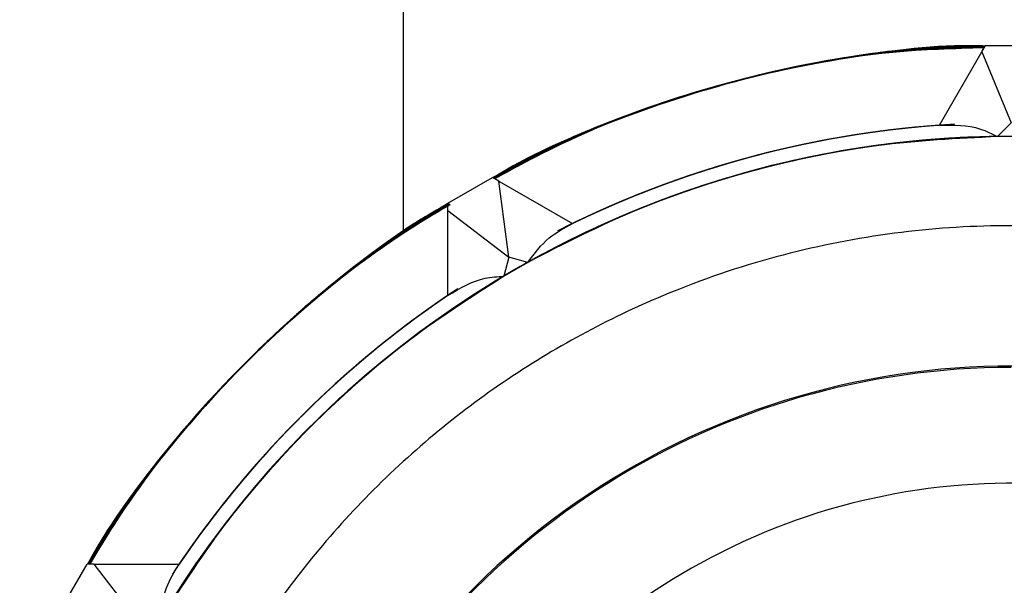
# Model space of a CAD drawing. Header units: millimetres. Extents: x 0 to 841, y 0 to 594.
# Tile 46 of 256: x 104.188 to 105.717, y 553.351 to 554.229. Entities that reach past the tile are written whole.
import ezdxf

# ---------------------------------------------------------------- set-up
doc = ezdxf.new("R2010")
doc.units = ezdxf.units.MM
doc.layers.add('TRAIT-FORT', color=4, linetype='Continuous', lineweight=25)

msp = doc.modelspace()

# ---------------------------------------------------------------- linework, layer by layer
at = {"layer": 'TRAIT-FORT', "color": 4, "linetype": 'Continuous', "lineweight": 25}
for p, q in [((104.7839, 554.2678), (104.7839, 553.8987)), ((105.6823, 554.1792), (105.6879, 554.189)), ((105.6879, 554.189), (105.7679, 554.189)), ((105.6163, 554.065), (105.6823, 554.1792)), ((105.6823, 554.1792), (105.7279, 554.069)), ((105.7279, 554.069), (105.7063, 554.0474)), ((104.8533, 553.9439), (104.9225, 553.9839)), ((104.9323, 553.9783), (104.9225, 553.9839)), ((104.9479, 553.86), (104.9323, 553.9783)), ((104.9323, 553.9783), (105.0466, 553.9123)), ((104.8533, 553.9326), (104.8533, 553.9439)), ((104.8533, 553.9326), (104.9479, 553.86)), ((104.8533, 553.8007), (104.8533, 553.9326)), ((104.9479, 553.86), (104.94, 553.8305)), ((104.9774, 553.8521), (104.9479, 553.86)), ((104.253, 553.3144), (104.293, 553.3836)), ((104.3043, 553.3836), (104.293, 553.3836)), ((104.3769, 553.289), (104.3043, 553.3836)), ((104.3043, 553.3836), (104.4362, 553.3836))]:
    msp.add_line(p, q, dxfattribs=at)
for centre, radius, start, end in [((105.7279, 552.5089), 1.6801, 91.3747, 118.6253), ((105.7279, 552.5089), 1.5601, 94.1023, 116.8502), ((105.7279, 552.5089), 1.5601, 94.1025, 116.8147), ((105.7279, 552.5091), 1.5599, 94.1012, 116.5966), ((105.7279, 552.509), 1.56, 94.1017, 116.3686), ((105.7279, 552.509), 1.56, 93.49, 116.1105), ((105.7279, 552.5089), 1.5601, 94.1023, 116.0323), ((105.7279, 552.5091), 1.5599, 94.1011, 116.0342), ((105.7279, 552.509), 1.56, 94.1017, 116.0276), ((105.7279, 552.5091), 1.5599, 94.101, 116.0247), ((105.7279, 552.509), 1.56, 94.1016, 116.0158), ((105.7279, 552.509), 1.56, 94.1017, 116.0118), ((105.7279, 552.5089), 1.5601, 94.1025, 116.0035), ((105.7279, 552.509), 1.56, 93.2397, 116.0003), ((105.7279, 552.5091), 1.5599, 94.1012, 115.994), ((105.7279, 552.509), 1.56, 93.4346, 115.7348), ((105.7279, 552.5091), 1.56, 93.4093, 115.735), ((105.7279, 552.5091), 1.5599, 93.5867, 115.7357), ((105.7279, 552.5091), 1.56, 93.7509, 115.7349), ((105.7278, 552.5093), 1.5597, 93.8076, 115.7364), ((105.7279, 552.5092), 1.5598, 94.1007, 115.736), ((105.7279, 552.509), 1.56, 94.1017, 115.735), ((105.7279, 552.5091), 1.5599, 94.1016, 115.7351), ((105.7279, 552.509), 1.5386, 30.4796, 269.1961), ((105.7279, 552.509), 1.5386, 30.4796, 239.196), ((105.7279, 552.509), 1.5386, 30.4796, 209.196), ((105.7279, 552.509), 1.5386, 60.804, 279.1019), ((105.7279, 552.509), 1.5386, 30.8039, 279.1019), ((105.7279, 552.509), 1.5386, 30.4796, 279.1019), ((105.7279, 552.509), 1.5386, 90.8039, 279.1019), ((105.7279, 552.509), 1.5386, 30.4797, 179.1959), ((105.7279, 552.509), 1.5386, 30.4795, 149.1962), ((105.7279, 552.509), 1.5386, 30.4798, 119.1958), ((105.7279, 552.509), 1.68, 121.374, 148.6262), ((105.7279, 552.509), 1.5386, 120.8039, 279.1019), ((105.7279, 552.509), 1.56, 124.102, 146.5958), ((105.728, 552.509), 1.5601, 124.1024, 146.3676), ((105.7279, 552.509), 1.56, 123.417, 145.8982), ((105.7278, 552.5091), 1.5599, 123.4888, 145.8986), ((105.728, 552.5089), 1.5601, 123.5884, 145.8976), ((105.7279, 552.509), 1.56, 123.7512, 145.8982), ((105.7279, 552.509), 1.56, 124.1019, 145.8982), ((105.7279, 552.509), 1.56, 124.1019, 145.8982), ((105.7279, 552.509), 1.56, 124.1023, 145.8978), ((105.7279, 552.509), 1.56, 124.1023, 145.8977), ((105.7279, 552.509), 1.56, 124.1022, 145.8979), ((105.728, 552.509), 1.5601, 124.1025, 145.8976), ((105.7279, 552.509), 1.56, 124.1021, 145.8979), ((105.7278, 552.5091), 1.5599, 124.1015, 145.8986), ((105.7279, 552.509), 1.56, 124.1019, 145.8982), ((105.7279, 552.509), 1.56, 124.1021, 145.898), ((105.7279, 552.509), 1.56, 124.1017, 145.8984), ((105.7279, 552.509), 1.56, 124.1019, 145.8982), ((105.7279, 552.5091), 1.5599, 124.1015, 145.8986), ((105.7279, 552.509), 1.182, 41.3185, 179.9999), ((105.7279, 552.509), 1.18, 89.9999, 281.9034), ((105.7279, 552.509), 1, 51.2981, 179.9997)]:
    msp.add_arc(centre, radius, start, end, dxfattribs=at)
for points, knots in [([(105.6876, 554.1885), (105.6196, 554.1845), (105.4815, 554.1764), (105.2755, 554.1311), (105.0872, 554.0671), (104.973, 554.0091), (104.923, 553.9837)], [0, 0, 0, 0, 0.255547, 0.518956, 0.789722, 1, 1, 1, 1]), ([(105.6838, 554.1882), (105.6821, 554.1882), (105.624, 554.1895), (105.4941, 554.1748), (105.2989, 554.1381), (105.1015, 554.0735), (104.9813, 554.0125), (104.9236, 553.9833)], [0, 0, 0, 0, 0.006484, 0.219225, 0.491411, 0.756231, 1, 1, 1, 1]), ([(105.687, 554.1874), (105.6259, 554.1844), (105.4947, 554.178), (105.2947, 554.1369), (105.1068, 554.0725), (104.9827, 554.0187), (104.9292, 553.9864), (104.9239, 553.9832)], [0, 0, 0, 0, 0.229767, 0.493579, 0.764754, 0.976658, 1, 1, 1, 1]), ([(105.687, 554.1874), (105.6574, 554.1867), (105.5702, 554.1844), (105.4266, 554.1644), (105.2582, 554.1255), (105.0956, 554.0675), (104.9837, 554.0193), (104.9292, 553.9864), (104.9239, 553.9832)], [0, 0, 0, 0, 0.111405, 0.327725, 0.54407, 0.760388, 0.976734, 1, 1, 1, 1]), ([(105.6871, 554.1877), (105.6809, 554.1878), (105.6184, 554.189), (105.4841, 554.1736), (105.2892, 554.1354), (105.0954, 554.071), (104.9786, 554.0109), (104.9242, 553.983)], [0, 0, 0, 0, 0.0233183, 0.2352481, 0.5063982, 0.7702101, 1, 1, 1, 1]), ([(105.6867, 554.1869), (105.6291, 554.1844), (105.5013, 554.1788), (105.3044, 554.1394), (105.1161, 554.0764), (104.9889, 554.0216), (104.9324, 553.9878), (104.9242, 553.983)], [0, 0, 0, 0, 0.216914, 0.480894, 0.752241, 0.964277, 1, 1, 1, 1]), ([(105.6864, 554.1864), (105.6603, 554.1862), (105.5767, 554.1856), (105.4365, 554.1659), (105.2679, 554.1283), (105.1049, 554.0713), (104.9899, 554.0222), (104.9324, 553.9878), (104.9242, 553.983)], [0, 0, 0, 0, 0.098096, 0.314644, 0.53122, 0.747768, 0.964343, 1, 1, 1, 1]), ([(105.6864, 554.1865), (105.6637, 554.1864), (105.5834, 554.1862), (105.4465, 554.1676), (105.2776, 554.131), (105.1142, 554.0751), (104.996, 554.0251), (104.9355, 553.9893), (104.9245, 553.9828)], [0, 0, 0, 0, 0.0855368, 0.302121, 0.5187336, 0.7353165, 0.9519285, 1, 1, 1, 1]), ([(105.6864, 554.1865), (105.6323, 554.1844), (105.5079, 554.1797), (105.3142, 554.1418), (105.1254, 554.0801), (104.995, 554.0245), (104.9355, 553.9893), (104.9245, 553.9828)], [0, 0, 0, 0, 0.2040879, 0.4682041, 0.7396988, 0.9518529, 1, 1, 1, 1]), ([(105.6869, 554.1873), (105.6775, 554.1875), (105.6116, 554.1885), (105.4741, 554.1723), (105.2795, 554.1327), (105.0892, 554.0684), (104.9758, 554.0094), (104.9247, 553.9827)], [0, 0, 0, 0, 0.0356965, 0.2477612, 0.5190851, 0.7830647, 1, 1, 1, 1]), ([(105.6865, 554.1866), (105.6671, 554.1866), (105.5902, 554.1868), (105.4564, 554.1692), (105.2874, 554.1337), (105.1236, 554.0788), (105.0022, 554.028), (104.9386, 553.9908), (104.9248, 553.9826)], [0, 0, 0, 0, 0.073012, 0.289615, 0.506246, 0.72285, 0.93948, 1, 1, 1, 1]), ([(105.6862, 554.1861), (105.6355, 554.1845), (105.5146, 554.1805), (105.3241, 554.1442), (105.1348, 554.0838), (105.0011, 554.0274), (104.9387, 553.9908), (104.9248, 553.9826)], [0, 0, 0, 0, 0.191273, 0.455514, 0.727128, 0.939376, 1, 1, 1, 1]), ([(105.6866, 554.1868), (105.6705, 554.1869), (105.5969, 554.1874), (105.4664, 554.1707), (105.2971, 554.1363), (105.1329, 554.0825), (105.0083, 554.0309), (104.9417, 553.9923), (104.925, 553.9825)], [0, 0, 0, 0, 0.060522, 0.277125, 0.493755, 0.710359, 0.926987, 1, 1, 1, 1]), ([(105.6861, 554.1859), (105.6387, 554.1845), (105.5212, 554.1813), (105.3339, 554.1465), (105.1442, 554.0874), (105.0073, 554.0303), (104.9417, 553.9923), (104.925, 553.9825)], [0, 0, 0, 0, 0.178489, 0.442822, 0.714533, 0.926856, 1, 1, 1, 1]), ([(104.925, 553.9825), (104.9417, 553.9923), (105.0073, 554.0303), (105.1442, 554.0874), (105.3339, 554.1465), (105.5212, 554.1813), (105.6387, 554.1845), (105.6861, 554.1859)], [0, 0, 0, 0, 0.073144, 0.285467, 0.557178, 0.821511, 1, 1, 1, 1]), ([(105.6868, 554.187), (105.674, 554.1872), (105.6049, 554.1879), (105.4641, 554.1709), (105.2698, 554.1299), (105.0831, 554.0658), (104.973, 554.0078), (104.9251, 553.9825)], [0, 0, 0, 0, 0.048124, 0.260303, 0.531773, 0.795899, 1, 1, 1, 1]), ([(105.6868, 554.187), (105.674, 554.1872), (105.6037, 554.1879), (105.4763, 554.1721), (105.3069, 554.1389), (105.1424, 554.0861), (105.0144, 554.0337), (104.9448, 553.9938), (104.9251, 553.9825)], [0, 0, 0, 0, 0.048069, 0.264654, 0.481265, 0.697851, 0.914461, 1, 1, 1, 1]), ([(105.686, 554.1856), (105.642, 554.1847), (105.5278, 554.1821), (105.3437, 554.1487), (105.1537, 554.091), (105.0134, 554.0332), (104.9448, 553.9938), (104.9251, 553.9825)], [0, 0, 0, 0, 0.165733, 0.430134, 0.701912, 0.914288, 1, 1, 1, 1]), ([(105.6871, 554.1877), (105.681, 554.1878), (105.6173, 554.189), (105.4963, 554.1749), (105.3265, 554.1438), (105.1612, 554.0931), (105.0267, 554.0394), (104.9508, 553.9968), (104.9252, 553.9824)], [0, 0, 0, 0, 0.023284, 0.239777, 0.456299, 0.672793, 0.889314, 1, 1, 1, 1]), ([(105.6869, 554.1873), (105.6775, 554.1875), (105.6105, 554.1885), (105.4863, 554.1735), (105.3167, 554.1414), (105.1518, 554.0896), (105.0205, 554.0366), (104.9478, 553.9953), (104.9252, 553.9824)], [0, 0, 0, 0, 0.0356555, 0.2522036, 0.4687795, 0.6853267, 0.9019017, 1, 1, 1, 1]), ([(105.6858, 554.1853), (105.6473, 554.1848), (105.5387, 554.1834), (105.3612, 554.1526), (105.1586, 554.0931), (105.012, 554.0348), (104.9384, 553.9903), (104.9253, 553.9823)], [0, 0, 0, 0, 0.145058, 0.4093484, 0.6757297, 0.9420883, 1, 1, 1, 1]), ([(105.6866, 554.1868), (105.6705, 554.1869), (105.5981, 554.1874), (105.4541, 554.1694), (105.2601, 554.127), (105.0769, 554.0632), (104.9702, 554.0062), (104.9254, 553.9823)], [0, 0, 0, 0, 0.0606, 0.272873, 0.544464, 0.808702, 1, 1, 1, 1]), ([(105.6865, 554.1866), (105.6671, 554.1866), (105.5913, 554.1868), (105.4442, 554.1678), (105.2504, 554.1241), (105.0708, 554.0606), (104.9674, 554.0047), (104.9257, 553.9821)], [0, 0, 0, 0, 0.0731204, 0.2854692, 0.557155, 0.8214877, 1, 1, 1, 1]), ([(105.6858, 554.1854), (105.659, 554.1855), (105.5627, 554.186), (105.4006, 554.1602), (105.2053, 554.1094), (105.0466, 554.0494), (104.9575, 553.9998), (104.9257, 553.9821)], [0, 0, 0, 0, 0.101173, 0.362935, 0.615784, 0.862733, 1, 1, 1, 1]), ([(105.6859, 554.1855), (105.6502, 554.1851), (105.5451, 554.1839), (105.3714, 554.1548), (105.1695, 554.0971), (105.0195, 554.0382), (104.9423, 553.992), (104.9257, 553.9821)], [0, 0, 0, 0, 0.1345939, 0.3963121, 0.6606447, 0.9270693, 1, 1, 1, 1]), ([(105.6864, 554.1865), (105.6637, 554.1864), (105.5846, 554.1862), (105.4342, 554.1662), (105.2408, 554.1211), (105.0646, 554.058), (104.9645, 554.0031), (104.9259, 553.982)], [0, 0, 0, 0, 0.085684, 0.298088, 0.569845, 0.834246, 1, 1, 1, 1]), ([(105.6859, 554.1855), (105.6626, 554.1858), (105.5691, 554.1867), (105.4072, 554.1616), (105.2073, 554.1102), (105.0459, 554.0493), (104.9567, 553.9992), (104.9259, 553.982)], [0, 0, 0, 0, 0.088039, 0.352398, 0.614166, 0.867022, 1, 1, 1, 1]), ([(105.686, 554.1856), (105.6507, 554.1852), (105.5484, 554.184), (105.3781, 554.156), (105.1793, 554.1006), (105.0266, 554.0413), (104.9461, 553.9938), (104.926, 553.9819)], [0, 0, 0, 0, 0.132954, 0.385833, 0.647577, 0.911936, 1, 1, 1, 1]), ([(105.6861, 554.1858), (105.6667, 554.1861), (105.5768, 554.1875), (105.4175, 554.1635), (105.2138, 554.1125), (105.0488, 554.0509), (104.9572, 553.9994), (104.9261, 553.9819)], [0, 0, 0, 0, 0.072933, 0.339333, 0.603665, 0.865406, 1, 1, 1, 1]), ([(105.6861, 554.1858), (105.6497, 554.1853), (105.5478, 554.1837), (105.3804, 554.1563), (105.1858, 554.1027), (105.0325, 554.0439), (104.9493, 553.9954), (104.9262, 553.9818)], [0, 0, 0, 0, 0.137256, 0.384192, 0.637064, 0.898802, 1, 1, 1, 1]), ([(105.6863, 554.1863), (105.671, 554.1866), (105.585, 554.1883), (105.429, 554.1655), (105.2237, 554.1158), (105.0546, 554.0537), (104.9598, 554.0006), (104.9263, 553.9818)], [0, 0, 0, 0, 0.05789, 0.324272, 0.590629, 0.854918, 1, 1, 1, 1]), ([(105.6824, 554.1881), (105.6807, 554.1881), (105.6121, 554.1905), (105.4781, 554.1724), (105.2854, 554.1345), (105.1032, 554.0705), (104.9836, 554.0206), (104.9283, 553.9863), (104.9272, 553.9857)], [0, 0, 0, 0, 0.006461, 0.261324, 0.510236, 0.752765, 0.99527, 1, 1, 1, 1]), ([(105.6836, 554.1882), (105.6822, 554.1882), (105.617, 554.1902), (105.4882, 554.1737), (105.2984, 554.138), (105.1125, 554.0744), (104.9877, 554.0232), (104.9296, 553.987), (104.9284, 553.9862)], [0, 0, 0, 0, 0.005513, 0.24807, 0.490603, 0.739543, 0.994459, 1, 1, 1, 1]), ([(105.6819, 554.188), (105.6799, 554.1881), (105.6125, 554.1902), (105.4816, 554.1728), (105.2919, 554.1361), (105.1094, 554.0731), (104.9875, 554.0228), (104.9304, 553.9874), (104.9289, 553.9865)], [0, 0, 0, 0, 0.007603, 0.257257, 0.500511, 0.743742, 0.993394, 1, 1, 1, 1]), ([(105.6163, 554.065), (105.6382, 554.0654), (105.6699, 554.066), (105.6977, 554.0518), (105.7063, 554.0474)], [0, 0, 0, 0, 0.689981, 1, 1, 1, 1]), ([(107.053, 553.2894), (107.0223, 553.3385), (106.9574, 553.442), (106.8336, 553.5844), (106.6989, 553.7069), (106.5612, 553.8055), (106.4258, 553.8831), (106.2824, 553.9471), (106.132, 553.9963), (105.9775, 554.03), (105.8213, 554.0474), (105.6653, 554.0489), (105.4967, 554.0335), (105.3183, 553.9964), (105.136, 553.9334), (104.9661, 553.8501), (104.8076, 553.7469), (104.6601, 553.6225), (104.5369, 553.4883), (104.4373, 553.3513), (104.3587, 553.2166), (104.2937, 553.0736), (104.2435, 552.9236), (104.2087, 552.7692), (104.1902, 552.6132), (104.1876, 552.4573), (104.2018, 552.2885), (104.238, 552.11), (104.2985, 551.9266), (104.3563, 551.814), (104.3848, 551.7585)], [0, 0, 0, 0, 0.036165, 0.07631, 0.117575, 0.149818, 0.182065, 0.214987, 0.247914, 0.280836, 0.313763, 0.346006, 0.378253, 0.419514, 0.459659, 0.49861, 0.537556, 0.577701, 0.618965, 0.651208, 0.683456, 0.716378, 0.749305, 0.782227, 0.815154, 0.847396, 0.879644, 0.920904, 0.96105, 1, 1, 1, 1]), ([(106.4784, 553.8521), (106.423, 553.8806), (106.3103, 553.9384), (106.1269, 553.9989), (105.9484, 554.0351), (105.7797, 554.0493), (105.6237, 554.0467), (105.4677, 554.0282), (105.3134, 553.9935), (105.1634, 553.9432), (105.0204, 553.8782), (104.8856, 553.7996), (104.7486, 553.7), (104.6144, 553.5768), (104.49, 553.4293), (104.3868, 553.2708), (104.3035, 553.1009), (104.2405, 552.9186), (104.2034, 552.7402), (104.188, 552.5716), (104.1895, 552.4156), (104.2069, 552.2595), (104.2406, 552.1049), (104.2898, 551.9545), (104.3538, 551.8111), (104.4314, 551.6757), (104.53, 551.5381), (104.6523, 551.403), (104.7989, 551.2776), (104.9567, 551.1733), (105.126, 551.0888), (105.3079, 551.0245), (105.486, 550.9863), (105.6546, 550.9693), (105.8103, 550.9712), (105.9165, 550.9784), (105.9696, 550.9897), (105.9713, 550.99)], [0, 0, 0, 0, 0.0318821, 0.0647441, 0.098523, 0.1249169, 0.1513145, 0.1782646, 0.2052186, 0.2321687, 0.2591222, 0.2855164, 0.311914, 0.3456895, 0.378552, 0.4104372, 0.4423182, 0.4751813, 0.5089601, 0.5353542, 0.5617518, 0.5887018, 0.6156557, 0.6426053, 0.6695591, 0.6959535, 0.722351, 0.7561264, 0.7889891, 0.8208739, 0.8527555, 0.8856183, 0.9193971, 0.9457911, 0.9721887, 0.9991388, 1, 1, 1, 1]), ([(107.0537, 553.2894), (107.0207, 553.3414), (106.9532, 553.4477), (106.826, 553.5921), (106.6904, 553.7137), (106.552, 553.8113), (106.4162, 553.888), (106.2723, 553.951), (106.1216, 553.9991), (105.9668, 554.0317), (105.8105, 554.048), (105.6545, 554.0485), (105.486, 554.0319), (105.3079, 553.9935), (105.126, 553.9292), (104.9567, 553.8447), (104.7989, 553.7404), (104.6523, 553.615), (104.53, 553.4799), (104.4314, 553.3423), (104.3538, 553.2069), (104.2898, 553.0635), (104.2406, 552.9131), (104.2069, 552.7586), (104.1895, 552.6024), (104.188, 552.4464), (104.2034, 552.2778), (104.2405, 552.0994), (104.3035, 551.9171), (104.3868, 551.7472), (104.49, 551.5887), (104.6144, 551.4412), (104.7486, 551.318), (104.8856, 551.2184), (105.0203, 551.1398), (105.1634, 551.0748), (105.3134, 551.0245), (105.4677, 550.9899), (105.6237, 550.9711), (105.7795, 550.9697), (105.8958, 550.9758), (105.9588, 550.9892), (105.9713, 550.9918)], [0, 0, 0, 0, 0.0276673, 0.0565201, 0.0861779, 0.1093512, 0.1325283, 0.15619, 0.179855, 0.203517, 0.2271821, 0.2503557, 0.2735325, 0.3031871, 0.3320402, 0.3600345, 0.3880263, 0.4168796, 0.4465369, 0.4697103, 0.492887, 0.516549, 0.5402142, 0.5638759, 0.5875413, 0.6107152, 0.6338918, 0.6635463, 0.6923995, 0.7203937, 0.7483853, 0.7772385, 0.8068959, 0.8300698, 0.8532465, 0.8769084, 0.9005734, 0.9242353, 0.9479005, 0.9710741, 0.9942508, 1, 1, 1, 1]), ([(107.0516, 553.2894), (107.0401, 553.3097), (107.0033, 553.375), (106.9183, 553.4879), (106.7959, 553.6226), (106.6482, 553.7468), (106.4897, 553.8501), (106.3198, 553.9334), (106.1375, 553.9964), (105.9591, 554.0335), (105.7905, 554.0489), (105.6345, 554.0474), (105.4783, 554.03), (105.3238, 553.9963), (105.1734, 553.9471), (105.03, 553.8831), (104.8946, 553.8055), (104.757, 553.7069), (104.6219, 553.5846), (104.4965, 553.438), (104.3922, 553.2802), (104.3077, 553.1109), (104.2435, 552.929), (104.2051, 552.7509), (104.1885, 552.5824), (104.1889, 552.4264), (104.2052, 552.2701), (104.2378, 552.1153), (104.2859, 551.9646), (104.3489, 551.8207), (104.4256, 551.6849), (104.5232, 551.5465), (104.6446, 551.4106), (104.7903, 551.2842), (104.9474, 551.1787), (105.116, 551.0931), (105.2975, 551.0275), (105.4753, 550.988), (105.6438, 550.9698), (105.7995, 550.9705), (105.9093, 550.9777), (105.9661, 550.9895), (105.9713, 550.9905)], [0, 0, 0, 0, 0.010495, 0.033677, 0.063338, 0.092197, 0.120197, 0.148195, 0.177054, 0.206717, 0.229896, 0.253077, 0.276744, 0.300414, 0.324081, 0.347751, 0.37093, 0.394111, 0.423772, 0.452631, 0.480631, 0.508629, 0.537488, 0.567152, 0.59033, 0.613512, 0.637179, 0.660849, 0.684515, 0.708185, 0.731364, 0.754546, 0.784206, 0.813066, 0.841066, 0.869063, 0.897922, 0.927586, 0.950765, 0.973946, 0.997613, 1, 1, 1, 1]), ([(107.0494, 553.2969), (107.0156, 553.3493), (106.947, 553.4557), (106.8184, 553.5998), (106.682, 553.7204), (106.5429, 553.8171), (106.4065, 553.8928), (106.2621, 553.9548), (106.1111, 554.0019), (105.9561, 554.0333), (105.7997, 554.0485), (105.6437, 554.0479), (105.4753, 554.0301), (105.2975, 553.9905), (105.116, 553.9249), (104.9474, 553.8393), (104.7903, 553.7338), (104.6446, 553.6074), (104.5232, 553.4715), (104.4256, 553.3332), (104.3489, 553.1973), (104.2859, 553.0534), (104.2378, 552.9027), (104.2052, 552.7479), (104.1889, 552.5916), (104.1885, 552.4356), (104.2051, 552.2671), (104.2435, 552.089), (104.3077, 551.9071), (104.3922, 551.7378), (104.4965, 551.58), (104.6219, 551.4334), (104.757, 551.3111), (104.8946, 551.2125), (105.03, 551.1349), (105.1734, 551.0709), (105.3238, 551.0217), (105.4783, 550.9881), (105.6345, 550.9703), (105.7903, 550.9702), (105.903, 550.9766), (105.9623, 550.9894), (105.9713, 550.9914)], [0, 0, 0, 0, 0.0280291, 0.056919, 0.0866153, 0.1098191, 0.1330262, 0.1567189, 0.180415, 0.2041078, 0.2278038, 0.2510077, 0.2742148, 0.3039082, 0.3327988, 0.3608298, 0.3888582, 0.4177489, 0.4474452, 0.4706489, 0.4938561, 0.5175485, 0.5412449, 0.5649378, 0.5886334, 0.6118373, 0.6350444, 0.6647379, 0.6936284, 0.7216597, 0.7496878, 0.7785783, 0.8082745, 0.8314784, 0.8546854, 0.8783782, 0.9020741, 0.925767, 0.949463, 0.9726669, 0.995874, 1, 1, 1, 1]), ([(107.0517, 553.2894), (107.0421, 553.3067), (107.0074, 553.369), (106.9251, 553.4795), (106.8037, 553.6151), (106.6568, 553.7403), (106.4991, 553.8447), (106.3298, 553.9292), (106.1479, 553.9935), (105.9698, 554.0319), (105.8013, 554.0485), (105.6453, 554.048), (105.489, 554.0317), (105.3342, 553.9991), (105.1835, 553.951), (105.0396, 553.888), (104.9038, 553.8113), (104.7654, 553.7137), (104.6295, 553.5923), (104.5031, 553.4466), (104.3976, 553.2895), (104.312, 553.1209), (104.2464, 552.9394), (104.2068, 552.7616), (104.189, 552.5932), (104.1884, 552.4372), (104.2036, 552.2808), (104.2351, 552.1258), (104.2821, 551.9748), (104.3441, 551.8304), (104.4198, 551.694), (104.5165, 551.555), (104.6371, 551.4185), (104.7812, 551.2899), (104.8876, 551.2213), (104.94, 551.1875)], [0, 0, 0, 0, 0.010587, 0.038202, 0.073535, 0.107914, 0.141269, 0.17462, 0.208999, 0.244336, 0.271947, 0.299562, 0.327755, 0.355952, 0.384145, 0.412341, 0.439953, 0.467568, 0.502901, 0.537279, 0.570634, 0.603986, 0.638364, 0.673701, 0.701313, 0.728927, 0.75712, 0.785318, 0.81351, 0.841707, 0.869318, 0.896933, 0.932267, 0.966646, 1, 1, 1, 1]), ([(107.0516, 553.2894), (107.0387, 553.3121), (106.9996, 553.3804), (106.9199, 553.4854), (106.814, 553.6027), (106.6961, 553.7082), (106.569, 553.8005), (106.4341, 553.8789), (106.2799, 553.9488), (106.1064, 554.0046), (105.9167, 554.0399), (105.7279, 554.0514), (105.5391, 554.0399), (105.3494, 554.0046), (105.176, 553.9488), (105.0217, 553.8789), (104.8869, 553.8005), (104.7597, 553.7083), (104.6419, 553.6027), (104.5355, 553.4856), (104.4424, 553.3591), (104.363, 553.2248), (104.292, 553.071), (104.235, 552.898), (104.1984, 552.7086), (104.1856, 552.5198), (104.1957, 552.3309), (104.2297, 552.141), (104.2843, 551.9672), (104.3531, 551.8125), (104.4306, 551.677), (104.5219, 551.5492), (104.6267, 551.4307), (104.7429, 551.3235), (104.8688, 551.2295), (105.0026, 551.1492), (105.1558, 551.0771), (105.3285, 551.0192), (105.5176, 550.9799), (105.644, 550.9737), (105.7063, 550.9706)], [0, 0, 0, 0, 0.0122057, 0.0368552, 0.0615079, 0.086157, 0.1108098, 0.1349503, 0.1590944, 0.1899864, 0.2200436, 0.2492063, 0.278366, 0.3084232, 0.3393181, 0.3634589, 0.3876027, 0.412252, 0.4369046, 0.4615542, 0.4862068, 0.5103475, 0.5344916, 0.5653835, 0.5954405, 0.6246033, 0.6537628, 0.68382, 0.7147147, 0.7388556, 0.7629998, 0.7876488, 0.8123015, 0.8369507, 0.8616034, 0.885744, 0.909888, 0.9407802, 0.9708381, 1, 1, 1, 1]), ([(105.7063, 554.0474), (105.644, 554.0444), (105.5176, 554.0381), (105.3285, 553.9988), (105.1558, 553.941), (105.0026, 553.8688), (104.8688, 553.7886), (104.743, 553.6945), (104.6267, 553.5873), (104.5219, 553.4688), (104.4306, 553.341), (104.3531, 553.2056), (104.2843, 553.0508), (104.2297, 552.877), (104.1957, 552.6871), (104.1856, 552.4982), (104.1984, 552.3095), (104.235, 552.12), (104.292, 551.947), (104.363, 551.7932), (104.4424, 551.6589), (104.5355, 551.5324), (104.6419, 551.4154), (104.7597, 551.3098), (104.8868, 551.2175), (105.0217, 551.1391), (105.176, 551.0692), (105.3494, 551.0135), (105.5391, 550.9778), (105.7277, 550.9677), (105.8723, 550.9726), (105.9523, 550.9886), (105.9713, 550.9924)], [0, 0, 0, 0, 0.036959, 0.075054, 0.114211, 0.144807, 0.175409, 0.20665, 0.237896, 0.269137, 0.300382, 0.330979, 0.361581, 0.400734, 0.438829, 0.475791, 0.512749, 0.550844, 0.590002, 0.620598, 0.651199, 0.682441, 0.713687, 0.744928, 0.776174, 0.80677, 0.837371, 0.876525, 0.91462, 0.951582, 0.98854, 1, 1, 1, 1]), ([(107.0517, 553.2894), (107.0368, 553.3151), (106.9955, 553.3864), (106.9131, 553.4937), (106.8063, 553.6103), (106.6877, 553.715), (106.5599, 553.8064), (106.4245, 553.8838), (106.2697, 553.9526), (106.0959, 554.0072), (105.906, 554.0412), (105.7171, 554.0513), (105.5283, 554.0385), (105.3389, 554.0019), (105.1659, 553.9449), (105.0121, 553.8739), (104.8778, 553.7946), (104.7513, 553.7014), (104.6343, 553.595), (104.5287, 553.4772), (104.4364, 553.3501), (104.358, 553.2152), (104.2881, 553.061), (104.2323, 552.8875), (104.197, 552.6978), (104.1856, 552.509), (104.197, 552.3202), (104.2323, 552.1305), (104.2881, 551.9571), (104.358, 551.8028), (104.4364, 551.668), (104.5287, 551.5408), (104.6343, 551.423), (104.7513, 551.3166), (104.8778, 551.2235), (105.0121, 551.1441), (105.1659, 551.0731), (105.3389, 551.0162), (105.5284, 550.9792), (105.7169, 550.9676), (105.8651, 550.972), (105.9488, 550.9882), (105.9713, 550.9926)], [0, 0, 0, 0, 0.013338, 0.037004, 0.060672, 0.084338, 0.108006, 0.131183, 0.154363, 0.184022, 0.21288, 0.240878, 0.268874, 0.297731, 0.327393, 0.35057, 0.373751, 0.397416, 0.421084, 0.44475, 0.468418, 0.491595, 0.514776, 0.544435, 0.573292, 0.60129, 0.629286, 0.658143, 0.687805, 0.710982, 0.734163, 0.757828, 0.781496, 0.805162, 0.82883, 0.852008, 0.875188, 0.904847, 0.933704, 0.961703, 0.989698, 1, 1, 1, 1]), ([(107.0516, 553.2894), (107.0406, 553.309), (107.0037, 553.3745), (106.9266, 553.4769), (106.8217, 553.5951), (106.7045, 553.7014), (106.578, 553.7946), (106.4437, 553.8739), (106.2899, 553.9449), (106.1169, 554.0019), (105.9275, 554.0385), (105.7387, 554.0513), (105.5498, 554.0412), (105.3599, 554.0072), (105.1861, 553.9526), (105.0313, 553.8838), (104.8959, 553.8064), (104.7681, 553.715), (104.6496, 553.6102), (104.5424, 553.494), (104.4484, 553.3681), (104.3681, 553.2343), (104.296, 553.0811), (104.2381, 552.9084), (104.1988, 552.7193), (104.1926, 552.5929), (104.1895, 552.5306)], [0, 0, 0, 0, 0.016897, 0.056468, 0.096043, 0.135614, 0.175189, 0.213943, 0.252702, 0.302295, 0.350547, 0.397362, 0.444174, 0.492425, 0.542022, 0.580776, 0.619535, 0.659105, 0.698681, 0.738251, 0.777827, 0.816582, 0.85534, 0.904933, 0.953186, 1, 1, 1, 1]), ([(107.0519, 553.2894), (107.0441, 553.3036), (107.0114, 553.363), (106.9318, 553.471), (106.8114, 553.6075), (106.6654, 553.7338), (106.5084, 553.8393), (106.3398, 553.9249), (106.1583, 553.9905), (105.9805, 554.0301), (105.8121, 554.0479), (105.6561, 554.0485), (105.4997, 554.0333), (105.3447, 554.0019), (105.1937, 553.9548), (105.0493, 553.8928), (104.9129, 553.8171), (104.7739, 553.7204), (104.6374, 553.5998), (104.5088, 553.4557), (104.4402, 553.3493), (104.4064, 553.2969)], [0, 0, 0, 0, 0.01526, 0.063815, 0.125943, 0.186391, 0.24504, 0.303683, 0.36413, 0.426263, 0.474812, 0.523368, 0.572941, 0.62252, 0.672092, 0.721671, 0.770219, 0.818776, 0.880903, 0.941352, 1, 1, 1, 1]), ([(107.0524, 553.2894), (107.0239, 553.3355), (106.9616, 553.4362), (106.8411, 553.5766), (106.7073, 553.7001), (106.5702, 553.7996), (106.4355, 553.8782), (106.2924, 553.9432), (106.1425, 553.9935), (105.9881, 554.0282), (105.8321, 554.0467), (105.6762, 554.0493), (105.5074, 554.0352), (105.3289, 553.9989), (105.1455, 553.9384), (105.0328, 553.8806), (104.9774, 553.8521)], [0, 0, 0, 0, 0.0682, 0.149091, 0.232236, 0.297204, 0.362181, 0.428518, 0.494863, 0.561199, 0.627545, 0.692513, 0.75749, 0.840627, 0.92152, 1, 1, 1, 1]), ([(104.8535, 553.9435), (104.8065, 553.9129), (104.6989, 553.843), (104.5494, 553.7118), (104.4071, 553.5561), (104.331, 553.4405), (104.2935, 553.3836)], [0, 0, 0, 0, 0.21057, 0.481213, 0.744537, 1, 1, 1, 1]), ([(104.8533, 553.9434), (104.7964, 553.9059), (104.6808, 553.8298), (104.5251, 553.6875), (104.394, 553.5381), (104.3241, 553.4306), (104.2936, 553.3836)], [0, 0, 0, 0, 0.255556, 0.518968, 0.789743, 1, 1, 1, 1]), ([(104.8541, 553.9432), (104.7997, 553.9078), (104.6865, 553.834), (104.5316, 553.6951), (104.4021, 553.5445), (104.3238, 553.4382), (104.2954, 553.3862), (104.294, 553.3836)], [0, 0, 0, 0, 0.243573, 0.506865, 0.777506, 0.988995, 1, 1, 1, 1]), ([(104.8541, 553.9431), (104.8509, 553.9414), (104.7885, 553.9083), (104.6799, 553.8247), (104.532, 553.6955), (104.406, 553.549), (104.3267, 553.4446), (104.2953, 553.386), (104.2941, 553.3836)], [0, 0, 0, 0, 0.013645, 0.265257, 0.510994, 0.750431, 0.989845, 1, 1, 1, 1]), ([(104.8539, 553.9433), (104.8511, 553.9417), (104.7989, 553.9132), (104.6924, 553.8348), (104.5418, 553.7053), (104.4032, 553.5507), (104.3295, 553.4378), (104.2942, 553.3836)], [0, 0, 0, 0, 0.011914, 0.223491, 0.49419, 0.757561, 1, 1, 1, 1]), ([(104.854, 553.9432), (104.8514, 553.9418), (104.7925, 553.9103), (104.6879, 553.8309), (104.5415, 553.7049), (104.4122, 553.5571), (104.3288, 553.4487), (104.2958, 553.3866), (104.2942, 553.3836)], [0, 0, 0, 0, 0.011138, 0.25062, 0.490082, 0.735869, 0.98756, 1, 1, 1, 1]), ([(104.8542, 553.9431), (104.8505, 553.9412), (104.7892, 553.9084), (104.6826, 553.8268), (104.5368, 553.7001), (104.4101, 553.5543), (104.3287, 553.448), (104.2961, 553.387), (104.2943, 553.3836)], [0, 0, 0, 0, 0.015418, 0.261178, 0.500637, 0.740068, 0.985828, 1, 1, 1, 1]), ([(104.8546, 553.9429), (104.8028, 553.9095), (104.6919, 553.8381), (104.5388, 553.7022), (104.4082, 553.5525), (104.3277, 553.4438), (104.2975, 553.3891), (104.2945, 553.3836)], [0, 0, 0, 0, 0.23132, 0.4946, 0.765229, 0.976702, 1, 1, 1, 1]), ([(104.8556, 553.9423), (104.8295, 553.9268), (104.7539, 553.882), (104.6394, 553.7918), (104.5129, 553.6741), (104.401, 553.5425), (104.3283, 553.4448), (104.2975, 553.3891), (104.2945, 553.3836)], [0, 0, 0, 0, 0.1137637, 0.3295097, 0.5452814, 0.7610254, 0.9767955, 1, 1, 1, 1]), ([(104.8543, 553.943), (104.8485, 553.9398), (104.7934, 553.9094), (104.6844, 553.8287), (104.5348, 553.6981), (104.3991, 553.5454), (104.328, 553.435), (104.2949, 553.3836)], [0, 0, 0, 0, 0.024826, 0.236427, 0.507162, 0.770565, 1, 1, 1, 1]), ([(104.8551, 553.9427), (104.8058, 553.9113), (104.6973, 553.8423), (104.546, 553.7092), (104.4144, 553.5605), (104.3316, 553.4494), (104.2995, 553.3919), (104.2949, 553.3836)], [0, 0, 0, 0, 0.21903, 0.482294, 0.752907, 0.964375, 1, 1, 1, 1]), ([(104.8554, 553.9425), (104.8322, 553.9287), (104.7595, 553.8858), (104.6471, 553.7983), (104.5199, 553.6813), (104.4072, 553.5505), (104.3321, 553.4505), (104.2995, 553.3919), (104.2949, 553.3836)], [0, 0, 0, 0, 0.101057, 0.316894, 0.532761, 0.748599, 0.96446, 1, 1, 1, 1]), ([(104.8556, 553.9424), (104.8351, 553.9305), (104.7649, 553.8898), (104.6549, 553.8047), (104.5269, 553.6886), (104.4134, 553.5584), (104.336, 553.456), (104.3015, 553.3948), (104.2953, 553.3836)], [0, 0, 0, 0, 0.088587, 0.304448, 0.520341, 0.736201, 0.952093, 1, 1, 1, 1]), ([(104.8547, 553.9428), (104.8459, 553.9379), (104.7879, 553.9057), (104.6764, 553.8225), (104.5277, 553.6909), (104.3951, 553.5401), (104.3264, 553.4323), (104.2954, 553.3836)], [0, 0, 0, 0, 0.037691, 0.249315, 0.520079, 0.783512, 1, 1, 1, 1]), ([(104.8554, 553.9424), (104.8379, 553.9323), (104.7704, 553.8936), (104.6627, 553.811), (104.534, 553.6957), (104.4196, 553.5663), (104.3399, 553.4616), (104.3035, 553.3976), (104.2956, 553.3836)], [0, 0, 0, 0, 0.075932, 0.291853, 0.507799, 0.723719, 0.939668, 1, 1, 1, 1]), ([(104.8558, 553.9423), (104.8118, 553.9149), (104.7082, 553.8505), (104.5606, 553.7232), (104.4269, 553.5763), (104.3393, 553.4606), (104.3035, 553.3976), (104.2956, 553.3836)], [0, 0, 0, 0, 0.1943371, 0.4575733, 0.7281619, 0.9396046, 1, 1, 1, 1]), ([(104.8553, 553.9425), (104.8406, 553.9342), (104.7759, 553.8974), (104.6706, 553.8173), (104.5412, 553.7029), (104.4259, 553.5742), (104.3438, 553.4672), (104.3054, 553.4005), (104.2958, 553.3836)], [0, 0, 0, 0, 0.06323, 0.279209, 0.495214, 0.711194, 0.927197, 1, 1, 1, 1]), ([(104.8561, 553.9421), (104.8148, 553.9167), (104.7136, 553.8546), (104.5679, 553.7301), (104.4332, 553.5841), (104.3432, 553.4662), (104.3054, 553.4005), (104.2958, 553.3836)], [0, 0, 0, 0, 0.181932, 0.445156, 0.715727, 0.927159, 1, 1, 1, 1]), ([(104.855, 553.9426), (104.8433, 553.936), (104.7814, 553.9013), (104.6785, 553.8236), (104.5484, 553.71), (104.4323, 553.582), (104.3477, 553.4727), (104.3073, 553.4033), (104.2959, 553.3836)], [0, 0, 0, 0, 0.050473, 0.266511, 0.482579, 0.698614, 0.914681, 1, 1, 1, 1]), ([(104.855, 553.9426), (104.8433, 553.9361), (104.7824, 553.9019), (104.6685, 553.8163), (104.5207, 553.6836), (104.3911, 553.5348), (104.3248, 553.4295), (104.2959, 553.3836)], [0, 0, 0, 0, 0.050516, 0.262161, 0.53295, 0.796412, 1, 1, 1, 1]), ([(104.8563, 553.942), (104.8177, 553.9185), (104.7191, 553.8586), (104.5753, 553.737), (104.4396, 553.5919), (104.347, 553.4717), (104.3073, 553.4033), (104.2959, 553.3836)], [0, 0, 0, 0, 0.169488, 0.432698, 0.703256, 0.914673, 1, 1, 1, 1]), ([(104.8544, 553.943), (104.8486, 553.9398), (104.7924, 553.9089), (104.6944, 553.8359), (104.5628, 553.7241), (104.4451, 553.5975), (104.3554, 553.4837), (104.311, 553.4089), (104.296, 553.3836)], [0, 0, 0, 0, 0.024812, 0.240967, 0.45715, 0.673305, 0.889485, 1, 1, 1, 1]), ([(104.8547, 553.9428), (104.846, 553.9379), (104.7869, 553.9051), (104.6864, 553.8298), (104.5556, 553.717), (104.4387, 553.5898), (104.3515, 553.4782), (104.3092, 553.4061), (104.296, 553.3836)], [0, 0, 0, 0, 0.037672, 0.253767, 0.469889, 0.685984, 0.902109, 1, 1, 1, 1]), ([(104.296, 553.3836), (104.3092, 553.4061), (104.3515, 553.4782), (104.4387, 553.5898), (104.5556, 553.717), (104.6864, 553.8298), (104.7869, 553.9051), (104.846, 553.9379), (104.8547, 553.9428)], [0, 0, 0, 0, 0.097891, 0.314016, 0.530111, 0.746233, 0.962328, 1, 1, 1, 1]), ([(104.8567, 553.9418), (104.8224, 553.9214), (104.7279, 553.8652), (104.5885, 553.7491), (104.4428, 553.5962), (104.345, 553.4724), (104.3036, 553.3971), (104.2962, 553.3836)], [0, 0, 0, 0, 0.149343, 0.4123105, 0.6773566, 0.9423761, 1, 1, 1, 1]), ([(104.8552, 553.9425), (104.8406, 553.9342), (104.7769, 553.898), (104.6606, 553.8101), (104.5137, 553.6763), (104.387, 553.5295), (104.3231, 553.4268), (104.2963, 553.3836)], [0, 0, 0, 0, 0.063298, 0.27496, 0.545773, 0.809254, 1, 1, 1, 1]), ([(104.8554, 553.9424), (104.8379, 553.9323), (104.7714, 553.8942), (104.6528, 553.8037), (104.5068, 553.669), (104.383, 553.5242), (104.3214, 553.424), (104.2966, 553.3836)], [0, 0, 0, 0, 0.076037, 0.287716, 0.55855, 0.822051, 1, 1, 1, 1]), ([(104.8565, 553.9419), (104.8247, 553.923), (104.7332, 553.8688), (104.5963, 553.756), (104.4503, 553.6051), (104.3498, 553.4792), (104.3061, 553.4005), (104.2966, 553.3836)], [0, 0, 0, 0, 0.138694, 0.399169, 0.6622512, 0.9274145, 1, 1, 1, 1]), ([(104.8566, 553.9417), (104.8322, 553.9278), (104.7475, 553.8795), (104.6188, 553.7754), (104.4751, 553.6336), (104.3676, 553.5023), (104.3153, 553.4149), (104.2967, 553.3836)], [0, 0, 0, 0, 0.105568, 0.36605, 0.61766, 0.863401, 1, 1, 1, 1]), ([(104.8555, 553.9424), (104.8351, 553.9305), (104.7659, 553.8904), (104.645, 553.7973), (104.5, 553.6616), (104.379, 553.5188), (104.3197, 553.4212), (104.2969, 553.3836)], [0, 0, 0, 0, 0.088733, 0.300427, 0.571277, 0.834797, 1, 1, 1, 1]), ([(104.8565, 553.9418), (104.8351, 553.9297), (104.7526, 553.8833), (104.6239, 553.7799), (104.4765, 553.6354), (104.3671, 553.502), (104.3149, 553.414), (104.2969, 553.3836)], [0, 0, 0, 0, 0.092302, 0.355423, 0.615971, 0.867642, 1, 1, 1, 1]), ([(104.8563, 553.9419), (104.825, 553.9233), (104.7359, 553.8705), (104.6015, 553.7605), (104.457, 553.613), (104.3544, 553.4854), (104.3085, 553.404), (104.297, 553.3836)], [0, 0, 0, 0, 0.136875, 0.388612, 0.64917, 0.912336, 1, 1, 1, 1]), ([(104.8562, 553.9419), (104.8383, 553.932), (104.7587, 553.8877), (104.6318, 553.7867), (104.4809, 553.6406), (104.3688, 553.5048), (104.3152, 553.4144), (104.297, 553.3836)], [0, 0, 0, 0, 0.076868, 0.342137, 0.605347, 0.865978, 1, 1, 1, 1]), ([(104.8562, 553.942), (104.8239, 553.9228), (104.7355, 553.8699), (104.6033, 553.7618), (104.4616, 553.6181), (104.3582, 553.4905), (104.3105, 553.407), (104.2972, 553.3836)], [0, 0, 0, 0, 0.1409333, 0.3868182, 0.638611, 0.8992328, 1, 1, 1, 1]), ([(104.8558, 553.9422), (104.8415, 553.9343), (104.7653, 553.8924), (104.6407, 553.7941), (104.4879, 553.6484), (104.3725, 553.5101), (104.3169, 553.4167), (104.2973, 553.3836)], [0, 0, 0, 0, 0.061313, 0.326728, 0.592118, 0.855446, 1, 1, 1, 1]), ([(106.8892, 553.2894), (106.865, 553.3241), (106.8132, 553.3982), (106.7194, 553.5006), (106.6123, 553.5977), (106.4961, 553.6823), (106.373, 553.7542), (106.2321, 553.8184), (106.0737, 553.8696), (105.9004, 553.902), (105.7279, 553.9125), (105.5554, 553.902), (105.3822, 553.8696), (105.2237, 553.8184), (105.0828, 553.7542), (104.9597, 553.6823), (104.8436, 553.5976), (104.7362, 553.5007), (104.6393, 553.3933), (104.5546, 553.2773), (104.4827, 553.1541), (104.4185, 553.0132), (104.3673, 552.8548), (104.3349, 552.6815), (104.3244, 552.509), (104.3349, 552.3365), (104.3673, 552.1633), (104.4185, 552.0048), (104.4827, 551.8639), (104.5546, 551.7408), (104.6393, 551.6247), (104.7362, 551.5173), (104.8436, 551.4204), (104.9596, 551.3357), (105.0828, 551.2638), (105.2237, 551.1996), (105.3821, 551.1487), (105.5554, 551.1151), (105.671, 551.111), (105.7279, 551.109)], [0, 0, 0, 0, 0.021968, 0.047013, 0.072054, 0.097099, 0.121619, 0.146142, 0.177507, 0.208017, 0.23761, 0.267201, 0.297711, 0.329079, 0.353598, 0.378122, 0.403162, 0.428208, 0.453249, 0.478294, 0.502814, 0.527337, 0.558702, 0.589211, 0.618805, 0.648396, 0.678905, 0.710274, 0.734793, 0.759316, 0.784357, 0.809403, 0.834444, 0.859489, 0.884008, 0.908532, 0.939897, 0.970407, 1, 1, 1, 1]), ([(104.9774, 553.8521), (104.9876, 553.8658), (105.0064, 553.8909), (105.034, 553.9056), (105.0466, 553.9123)], [0, 0, 0, 0, 0.545728, 1, 1, 1, 1]), ([(104.94, 553.8305), (104.8876, 553.7967), (104.7812, 553.7281), (104.6371, 553.5995), (104.5165, 553.4631), (104.4198, 553.324), (104.3441, 553.1876), (104.2821, 553.0432), (104.2351, 552.8922), (104.2036, 552.7372), (104.1884, 552.5808), (104.189, 552.4248), (104.2068, 552.2564), (104.2464, 552.0786), (104.312, 551.8972), (104.3976, 551.7285), (104.5031, 551.5714), (104.6295, 551.4257), (104.7654, 551.3043), (104.9038, 551.2067), (105.0396, 551.13), (105.1835, 551.067), (105.3342, 551.0189), (105.489, 550.9864), (105.6453, 550.9697), (105.801, 550.9708), (105.9101, 550.9773), (105.9659, 550.9896), (105.9713, 550.9908)], [0, 0, 0, 0, 0.043964, 0.089279, 0.135859, 0.172255, 0.208656, 0.245819, 0.282987, 0.32015, 0.357318, 0.393715, 0.430116, 0.476691, 0.522007, 0.565974, 0.609938, 0.655254, 0.701834, 0.738229, 0.774631, 0.811794, 0.848962, 0.886125, 0.923293, 0.959689, 0.99609, 1, 1, 1, 1]), ([(104.8533, 553.8007), (104.872, 553.812), (104.8991, 553.8284), (104.9303, 553.83), (104.94, 553.8305)], [0, 0, 0, 0, 0.6899806, 1, 1, 1, 1]), ([(104.4064, 553.2969), (104.4084, 553.3139), (104.4121, 553.3451), (104.4287, 553.3716), (104.4362, 553.3836)], [0, 0, 0, 0, 0.54574, 1, 1, 1, 1])]:
    msp.add_open_spline(points, degree=3, knots=knots, dxfattribs=at)

doc.saveas('drawing.dxf')
